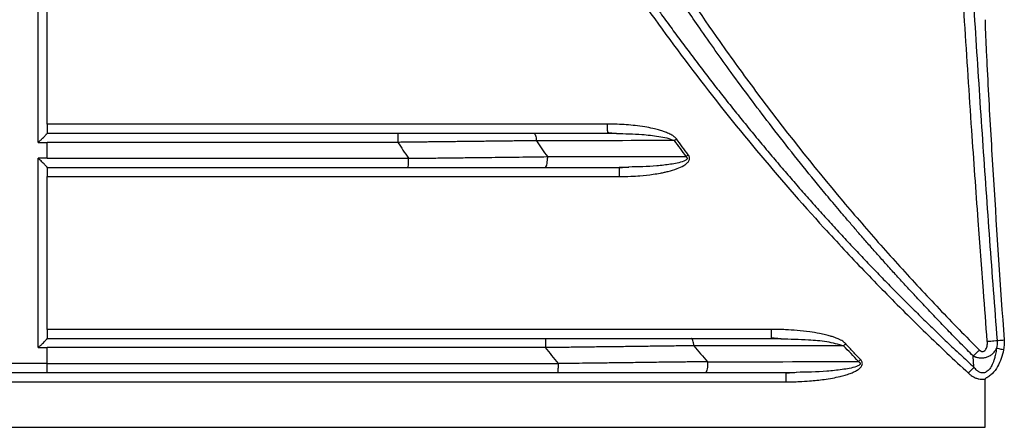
# Model space of a CAD drawing. Header units: millimetres. Extents: x 0 to 1118, y 0 to 864.
# Tile 49 of 76: x 657 to 700, y 83 to 101. Entities that reach past the tile are written whole.
import ezdxf

# ---------------------------------------------------------------- set-up
doc = ezdxf.new("R2010")
doc.units = ezdxf.units.MM

msp = doc.modelspace()

# ---------------------------------------------------------------- linework, layer by layer
at = {"color": 7, "linetype": 'Continuous', "lineweight": 30}
for p, q in [((657.771, 95.751), (657.771, 104.051)), ((658.171, 96.551), (658.171, 103.251)), ((682.747, 96.151), (683.123, 96.137)), ((657.771, 95.751), (657.854, 95.751)), ((657.854, 95.751), (658.171, 95.751)), ((658.171, 95.051), (658.171, 95.751)), ((658.087, 95.051), (657.771, 95.051)), ((657.771, 86.751), (657.771, 95.051)), ((658.171, 95.051), (658.087, 95.051)), ((683.253, 94.651), (683.25, 94.623)), ((683.661, 94.668), (683.253, 94.651)), ((658.171, 87.551), (658.171, 94.251)), ((689.936, 87.151), (690.341, 87.137)), ((657.771, 86.751), (658.171, 86.751)), ((658.171, 86.051), (658.171, 86.751)), ((658.171, 86.051), (598.171, 86.051)), ((690.563, 85.651), (690.56, 85.623)), ((691.009, 85.668), (690.563, 85.651)), ((699.292, 83.258), (699.292, 85.371)), ((557.05, 83.258), (699.292, 83.258))]:
    msp.add_line(p, q, dxfattribs=at)
for points, knots in [([(698.769, 86.386), (698.591, 86.565), (698.24, 86.918), (697.726, 87.444), (697.229, 87.959), (696.752, 88.461), (696.292, 88.951), (695.849, 89.428), (695.424, 89.892), (695.017, 90.342), (694.626, 90.779), (694.251, 91.202), (693.893, 91.612), (693.552, 92.006), (693.226, 92.386), (692.915, 92.752), (692.62, 93.102), (692.341, 93.437), (692.076, 93.757), (691.228, 94.79), (689.904, 96.46), (688.231, 98.699), (686.849, 100.646), (684.805, 103.659), (680.811, 110.092), (676.948, 117.944), (672.975, 128.354), (669.225, 141.694), (667.34, 159.689), (668.822, 177.338), (671.734, 189.891), (674.258, 197.369), (676.852, 203.93), (680.209, 211.077), (683.961, 217.373), (686.516, 221.166), (687.736, 222.918), (689.54, 225.375), (691.11, 227.37), (692.226, 228.726), (692.674, 229.265), (693.189, 229.873), (693.77, 230.55), (694.421, 231.293), (695.143, 232.102), (695.939, 232.974), (696.81, 233.905), (697.759, 234.896), (698.425, 235.568), (698.769, 235.915)], [0, 0, 0, 0, 0.004571, 0.009013, 0.013327, 0.017511, 0.021566, 0.025491, 0.029288, 0.032955, 0.036494, 0.039903, 0.043183, 0.046333, 0.049355, 0.052247, 0.055011, 0.057645, 0.06015, 0.062526, 0.081844, 0.098705, 0.113108, 0.125052, 0.164593, 0.250044, 0.282762, 0.366089, 0.49991, 0.607329, 0.684825, 0.732362, 0.74992, 0.812432, 0.874941, 0.882306, 0.895183, 0.913572, 0.937471, 0.941122, 0.94535, 0.950157, 0.955543, 0.961506, 0.968048, 0.975169, 0.982868, 0.991145, 1, 1, 1, 1]), ([(699.041, 235.655), (698.867, 235.48), (698.519, 235.13), (698.002, 234.601), (697.49, 234.07), (696.981, 233.535), (696.477, 232.997), (695.978, 232.456), (695.483, 231.912), (694.699, 231.039), (693.243, 229.373), (690.679, 226.264), (687.554, 222.082), (684.198, 217.02), (681.271, 211.999), (677.691, 204.986), (673.823, 195.582), (670.343, 183.09), (668.558, 170.807), (668.198, 159.457), (668.816, 149.755), (670.008, 142.03), (671.272, 136.258), (672.402, 131.971), (673.71, 127.738), (674.998, 124.109), (676.62, 119.988), (679.014, 114.586), (682.752, 107.548), (686.439, 101.829), (689.904, 97.053), (692, 94.408), (693.881, 92.201), (694.713, 91.247), (695.557, 90.304), (696.412, 89.373), (697.277, 88.453), (698.153, 87.543), (698.745, 86.945), (699.041, 86.647)], [0, 0, 0, 0, 0.004481, 0.008958, 0.01343, 0.017897, 0.02236, 0.026817, 0.03127, 0.035717, 0.048133, 0.071435, 0.108888, 0.142867, 0.181641, 0.214301, 0.285712, 0.365738, 0.448943, 0.510178, 0.571408, 0.624986, 0.651785, 0.678572, 0.705372, 0.732154, 0.748405, 0.78573, 0.839311, 0.892856, 0.909095, 0.946426, 0.954095, 0.961759, 0.969418, 0.977071, 0.984719, 0.992362, 1, 1, 1, 1]), ([(699.39, 87.029), (699.333, 87.766), (699.196, 89.53), (698.967, 92.613), (698.688, 96.551), (698.397, 100.955), (698.019, 107.126), (697.605, 114.795), (697.196, 124.061), (696.878, 133.33), (696.649, 142.602), (696.512, 151.876), (696.467, 161.151), (696.513, 170.426), (696.649, 179.699), (696.876, 188.971), (697.196, 198.241), (697.605, 207.507), (698.018, 215.155), (698.395, 221.327), (698.686, 225.718), (698.965, 229.662), (699.194, 232.745), (699.332, 234.523), (699.39, 235.272)], [0, 0, 0, 0, 0.014942, 0.035776, 0.0625, 0.094745, 0.124999, 0.1875, 0.249999, 0.3125, 0.374999, 0.4375, 0.5, 0.5625, 0.625, 0.687501, 0.750001, 0.812501, 0.875001, 0.904851, 0.9375, 0.963965, 0.984798, 1, 1, 1, 1]), ([(699.818, 235.237), (699.764, 234.524), (699.654, 233.098), (699.496, 230.961), (699.342, 228.824), (699.193, 226.689), (699.049, 224.555), (698.91, 222.422), (698.776, 220.29), (698.646, 218.16), (698.521, 216.031), (698.401, 213.903), (698.285, 211.776), (698.175, 209.651), (698.069, 207.527), (697.968, 205.404), (697.871, 203.283), (697.78, 201.163), (697.693, 199.044), (697.611, 196.927), (697.534, 194.811), (697.461, 192.697), (697.393, 190.583), (697.33, 188.472), (697.272, 186.361), (697.218, 184.252), (697.169, 182.145), (697.125, 180.039), (697.085, 177.934), (697.05, 175.831), (697.02, 173.729), (696.995, 171.629), (696.974, 169.53), (696.957, 167.433), (696.946, 165.337), (696.939, 163.243), (696.936, 160.411), (696.944, 156.837), (696.973, 152.521), (697.023, 148.197), (697.092, 143.868), (697.18, 139.533), (697.289, 135.191), (697.418, 130.844), (697.567, 126.49), (697.736, 122.131), (697.925, 117.766), (698.134, 113.396), (698.364, 109.02), (698.614, 104.639), (698.884, 100.253), (699.174, 95.861), (699.484, 91.464), (699.707, 88.532), (699.818, 87.065)], [0, 0, 0, 0, 0.014463, 0.028916, 0.043358, 0.057789, 0.072211, 0.086622, 0.101022, 0.115412, 0.129792, 0.144161, 0.15852, 0.172868, 0.187206, 0.201533, 0.21585, 0.230157, 0.244453, 0.258739, 0.273014, 0.287279, 0.301534, 0.315778, 0.330012, 0.344235, 0.358448, 0.372651, 0.386843, 0.401024, 0.415196, 0.429357, 0.443507, 0.457647, 0.471777, 0.485896, 0.500005, 0.529067, 0.558172, 0.587321, 0.616513, 0.64575, 0.67503, 0.704354, 0.733722, 0.763133, 0.792588, 0.822087, 0.85163, 0.881216, 0.910846, 0.94052, 0.970238, 1, 1, 1, 1]), ([(666.279, 148.251), (666.308, 148.022), (666.367, 147.565), (666.461, 146.88), (666.559, 146.196), (666.662, 145.512), (666.77, 144.829), (666.882, 144.147), (666.999, 143.466), (667.12, 142.785), (667.246, 142.105), (667.377, 141.425), (667.512, 140.747), (667.652, 140.069), (668.061, 138.151), (668.814, 135.012), (670.052, 130.69), (671.479, 126.426), (673.091, 122.229), (674.885, 118.106), (676.857, 114.067), (679.004, 110.119), (681.322, 106.267), (683.806, 102.52), (686.45, 98.887), (689.251, 95.372), (691.501, 92.79), (693.097, 91.058), (693.979, 90.125), (694.873, 89.203), (695.777, 88.293), (696.693, 87.394), (697.62, 86.507), (698.246, 85.925), (698.56, 85.634)], [0, 0, 0, 0, 0.009617, 0.019232, 0.028847, 0.038461, 0.048075, 0.05769, 0.067306, 0.076923, 0.086541, 0.096162, 0.105786, 0.115413, 0.125043, 0.187572, 0.250068, 0.312555, 0.37508, 0.4376, 0.500078, 0.562544, 0.625065, 0.687568, 0.750047, 0.812529, 0.875025, 0.892903, 0.910768, 0.928623, 0.946471, 0.964315, 0.982157, 1, 1, 1, 1]), ([(666.632, 148.287), (666.662, 148.058), (666.72, 147.602), (666.815, 146.917), (666.913, 146.232), (667.017, 145.546), (667.125, 144.859), (667.238, 144.173), (667.356, 143.486), (667.479, 142.798), (667.607, 142.111), (667.739, 141.422), (667.877, 140.734), (668.02, 140.046), (668.167, 139.357), (668.32, 138.668), (668.477, 137.98), (668.64, 137.291), (668.808, 136.602), (668.98, 135.913), (669.158, 135.224), (669.341, 134.536), (669.529, 133.847), (669.722, 133.159), (669.92, 132.471), (670.124, 131.783), (670.332, 131.095), (670.546, 130.408), (670.765, 129.721), (670.989, 129.035), (671.218, 128.349), (671.453, 127.664), (671.693, 126.979), (671.938, 126.295), (672.188, 125.611), (672.444, 124.929), (672.705, 124.246), (672.971, 123.565), (673.242, 122.884), (673.519, 122.205), (673.801, 121.526), (674.089, 120.848), (674.382, 120.171), (674.68, 119.495), (674.984, 118.821), (675.293, 118.147), (675.607, 117.475), (675.927, 116.803), (676.252, 116.133), (676.582, 115.465), (676.918, 114.797), (677.26, 114.131), (677.606, 113.467), (677.958, 112.804), (678.316, 112.143), (678.679, 111.483), (679.047, 110.825), (679.421, 110.169), (679.8, 109.514), (680.185, 108.861), (680.575, 108.211), (680.971, 107.562), (681.371, 106.915), (681.778, 106.27), (682.189, 105.627), (682.607, 104.986), (683.029, 104.348), (683.457, 103.712), (683.891, 103.078), (684.329, 102.446), (684.773, 101.817), (685.223, 101.19), (685.678, 100.566), (686.138, 99.944), (686.604, 99.325), (687.074, 98.709), (687.551, 98.095), (688.032, 97.484), (688.519, 96.876), (689.011, 96.271), (689.508, 95.669), (690.011, 95.069), (690.519, 94.473), (691.032, 93.88), (691.55, 93.29), (692.074, 92.703), (692.603, 92.119), (693.138, 91.538), (693.678, 90.96), (694.224, 90.385), (694.775, 89.814), (695.332, 89.245), (695.896, 88.679), (696.465, 88.116), (697.04, 87.556), (697.621, 86.999), (698.209, 86.444), (698.605, 86.078), (698.803, 85.894)], [0, 0, 0, 0, 0.00963, 0.019276, 0.028939, 0.038619, 0.048315, 0.058027, 0.067756, 0.077502, 0.087264, 0.097042, 0.106838, 0.116649, 0.126477, 0.136322, 0.146183, 0.156061, 0.165955, 0.175866, 0.185793, 0.195737, 0.205697, 0.215674, 0.225667, 0.235677, 0.245704, 0.255747, 0.265806, 0.275882, 0.285975, 0.296084, 0.30621, 0.316352, 0.326511, 0.336687, 0.346879, 0.357088, 0.367314, 0.377556, 0.387815, 0.398091, 0.408383, 0.418692, 0.429019, 0.439361, 0.449721, 0.460097, 0.47049, 0.4809, 0.491326, 0.501769, 0.512228, 0.522704, 0.533196, 0.543704, 0.554229, 0.56477, 0.575328, 0.585901, 0.596491, 0.607097, 0.617718, 0.628356, 0.63901, 0.64968, 0.660365, 0.671066, 0.681784, 0.692516, 0.703265, 0.714029, 0.724808, 0.735604, 0.746414, 0.75724, 0.768081, 0.778938, 0.78981, 0.800696, 0.811598, 0.822515, 0.833447, 0.844394, 0.855356, 0.866334, 0.877331, 0.888348, 0.899387, 0.91045, 0.921537, 0.932651, 0.943794, 0.954967, 0.966173, 0.977412, 0.988687, 1, 1, 1, 1]), ([(699.292, 101.129), (699.293, 100.982), (699.298, 100.836), (699.309, 100.543), (699.315, 100.396), (699.334, 99.957), (699.348, 99.665), (699.391, 98.787), (699.422, 98.201), (699.519, 96.446), (699.588, 95.276), (699.805, 91.766), (699.96, 89.427), (700.126, 87.089)], [0, 0, 0, 0, 0.03125, 0.03125, 0.0625, 0.0625, 0.125, 0.125, 0.25, 0.25, 0.5, 0.5, 1, 1, 1, 1]), ([(658.171, 96.551), (658.171, 96.536), (658.171, 96.505), (658.171, 96.461), (658.171, 96.419), (658.171, 96.378), (658.171, 96.339), (658.171, 96.303), (658.171, 96.26), (658.171, 96.216), (658.171, 96.178), (658.171, 96.155), (658.171, 96.152), (658.171, 96.151)], [0, 0, 0, 0, 0.073227, 0.144307, 0.21415, 0.283713, 0.353966, 0.42585, 0.500244, 0.628421, 0.751055, 0.873208, 1, 1, 1, 1]), ([(685.756, 95.901), (685.747, 95.913), (685.729, 95.936), (685.698, 95.968), (685.655, 96.006), (685.594, 96.048), (685.48, 96.112), (685.332, 96.178), (685.152, 96.25), (684.954, 96.304), (684.692, 96.371), (684.351, 96.435), (683.961, 96.487), (683.557, 96.525), (683.153, 96.547), (682.879, 96.55), (682.74, 96.551)], [0, 0, 0, 0, 0.0140147, 0.0281825, 0.0426044, 0.0684501, 0.0987504, 0.1674145, 0.2227038, 0.2832902, 0.3633046, 0.4805032, 0.6136649, 0.7387862, 0.867504, 1, 1, 1, 1]), ([(657.771, 95.751), (657.785, 95.764), (657.813, 95.79), (657.854, 95.827), (657.895, 95.863), (657.943, 95.91), (657.999, 95.967), (658.057, 96.029), (658.106, 96.081), (658.14, 96.116), (658.16, 96.137), (658.17, 96.149), (658.171, 96.15), (658.172, 96.151)], [0, 0, 0, 0, 0.0742867, 0.1489508, 0.217715, 0.2897274, 0.4188646, 0.5481405, 0.6734385, 0.7823925, 0.8576118, 0.9297618, 1, 1, 1, 1]), ([(658.171, 96.151), (659.342, 96.151), (661.682, 96.151), (665.193, 96.151), (668.704, 96.151), (672.215, 96.151), (675.726, 96.151), (679.237, 96.151), (681.577, 96.151), (682.747, 96.151)], [0, 0, 0, 0, 0.142858, 0.285715, 0.428572, 0.571428, 0.714285, 0.857142, 1, 1, 1, 1]), ([(673.539, 96.151), (673.541, 96.151), (673.543, 96.108), (673.545, 95.96), (673.546, 95.856), (673.546, 95.751)], [0, 0, 0, 0, 0.5, 0.5, 1, 1, 1, 1]), ([(679.504, 96.151), (679.516, 96.151), (679.529, 96.144), (679.554, 96.113), (679.566, 96.089), (679.587, 96.027), (679.595, 95.99), (679.609, 95.908), (679.613, 95.865), (679.615, 95.823)], [0, 0, 0, 0, 0.25, 0.25, 0.5, 0.5, 0.75, 0.75, 1, 1, 1, 1]), ([(682.726, 96.185), (682.794, 96.177), (682.929, 96.163), (683.063, 96.152), (683.13, 96.147)], [0, 0, 0, 0, 0.4991321, 1, 1, 1, 1]), ([(682.747, 96.151), (682.746, 96.152), (682.745, 96.153), (682.744, 96.183), (682.744, 96.183)], [0, 0, 0, 0, 0.981222, 1, 1, 1, 1]), ([(686.277, 95.203), (686.19, 95.319), (686.016, 95.551), (685.843, 95.785), (685.756, 95.901)], [0, 0, 0, 0, 0.500007, 1, 1, 1, 1]), ([(673.546, 95.751), (670.628, 95.751), (668.776, 95.751), (662.941, 95.751), (661.089, 95.751), (658.171, 95.751)], [0, 0, 0, 0, 0.5, 0.5, 1, 1, 1, 1]), ([(679.615, 95.823), (679.506, 95.822), (679.29, 95.819), (678.967, 95.815), (678.647, 95.811), (678.33, 95.807), (678.017, 95.804), (677.707, 95.8), (677.401, 95.796), (677.099, 95.793), (676.801, 95.789), (676.506, 95.786), (676.216, 95.782), (675.929, 95.779), (675.647, 95.775), (675.369, 95.772), (675.096, 95.769), (674.827, 95.766), (674.562, 95.763), (674.301, 95.76), (674.045, 95.757), (673.794, 95.754), (673.628, 95.752), (673.546, 95.751)], [0, 0, 0, 0, 0.055158, 0.109564, 0.163215, 0.216114, 0.268259, 0.31965, 0.370287, 0.420171, 0.4693, 0.517675, 0.565296, 0.612162, 0.658274, 0.703631, 0.748234, 0.792082, 0.835175, 0.877514, 0.919097, 0.959926, 1, 1, 1, 1]), ([(673.546, 95.751), (673.619, 95.639), (673.771, 95.405), (673.925, 95.172), (674.004, 95.051)], [0, 0, 0, 0, 0.480225, 1, 1, 1, 1]), ([(658.172, 94.651), (658.171, 94.651), (658.171, 94.652), (658.167, 94.657), (658.161, 94.664), (658.151, 94.674), (658.134, 94.692), (658.102, 94.725), (658.054, 94.776), (657.997, 94.838), (657.931, 94.905), (657.868, 94.963), (657.814, 95.013), (657.785, 95.038), (657.771, 95.051)], [0, 0, 0, 0, 0.0439, 0.088453, 0.133962, 0.18071, 0.228958, 0.336151, 0.459823, 0.586076, 0.711548, 0.850879, 0.925092, 1, 1, 1, 1]), ([(658.171, 95.051), (661.165, 95.051), (663.094, 95.051), (669.081, 95.051), (671.011, 95.051), (674.004, 95.051)], [0, 0, 0, 0, 0.5, 0.5, 1, 1, 1, 1]), ([(673.998, 94.651), (674, 94.651), (674.001, 94.694), (674.004, 94.842), (674.004, 94.946), (674.004, 95.051)], [0, 0, 0, 0, 0.5, 0.5, 1, 1, 1, 1]), ([(674.004, 95.051), (674.119, 95.052), (674.348, 95.055), (674.692, 95.059), (675.036, 95.063), (675.379, 95.067), (675.722, 95.071), (676.064, 95.075), (676.405, 95.079), (676.746, 95.083), (677.167, 95.088), (677.672, 95.094), (678.266, 95.101), (678.87, 95.109), (679.484, 95.116), (679.894, 95.121), (680.102, 95.124)], [0, 0, 0, 0, 0.055637, 0.111257, 0.16686, 0.222446, 0.278014, 0.333564, 0.389097, 0.444612, 0.500109, 0.595439, 0.693094, 0.793073, 0.895375, 1, 1, 1, 1]), ([(679.991, 94.651), (680.021, 94.651), (680.049, 94.693), (680.092, 94.843), (680.104, 94.945), (680.104, 95.051)], [0, 0, 0, 0, 0.5, 0.5, 1, 1, 1, 1]), ([(680.102, 95.124), (680.102, 95.112), (680.103, 95.097), (680.103, 95.073), (680.104, 95.061), (680.104, 95.051)], [0, 0, 0, 0, 0.499968, 0.601133, 1, 1, 1, 1]), ([(683.245, 94.251), (683.415, 94.253), (683.72, 94.257), (684.22, 94.288), (684.654, 94.336), (685.01, 94.394), (685.226, 94.437), (685.473, 94.495), (685.764, 94.581), (686.043, 94.704), (686.215, 94.824), (686.297, 94.919), (686.331, 95.001), (686.335, 95.069), (686.317, 95.138), (686.291, 95.18), (686.277, 95.203)], [0, 0, 0, 0, 0.1463838, 0.2629251, 0.4305291, 0.5217187, 0.5735533, 0.6205067, 0.7402369, 0.8339291, 0.8819981, 0.9196558, 0.9393936, 0.9576882, 0.9771546, 1, 1, 1, 1]), ([(658.171, 94.651), (659.366, 94.651), (661.754, 94.651), (665.338, 94.651), (668.921, 94.651), (672.504, 94.651), (676.087, 94.651), (679.67, 94.651), (682.058, 94.651), (683.253, 94.651)], [0, 0, 0, 0, 0.142858, 0.285715, 0.428572, 0.571428, 0.714285, 0.857142, 1, 1, 1, 1]), ([(658.171, 94.651), (658.171, 94.651), (658.171, 94.65), (658.171, 94.642), (658.171, 94.63), (658.171, 94.613), (658.171, 94.591), (658.171, 94.565), (658.171, 94.526), (658.171, 94.474), (658.171, 94.405), (658.171, 94.33), (658.171, 94.278), (658.171, 94.251)], [0, 0, 0, 0, 0.073213, 0.144279, 0.214109, 0.283659, 0.353899, 0.42577, 0.50015, 0.628424, 0.751102, 0.873252, 1, 1, 1, 1]), ([(683.669, 94.655), (683.596, 94.651), (683.449, 94.642), (683.303, 94.63), (683.23, 94.624)], [0, 0, 0, 0, 0.49852, 1, 1, 1, 1]), ([(658.171, 87.551), (658.171, 87.536), (658.171, 87.505), (658.171, 87.461), (658.171, 87.419), (658.171, 87.378), (658.171, 87.339), (658.171, 87.303), (658.171, 87.26), (658.171, 87.216), (658.171, 87.178), (658.171, 87.155), (658.171, 87.152), (658.171, 87.151)], [0, 0, 0, 0, 0.073227, 0.144307, 0.21415, 0.283713, 0.353966, 0.42585, 0.500244, 0.628421, 0.751055, 0.873208, 1, 1, 1, 1]), ([(693.182, 86.922), (693.169, 86.936), (693.143, 86.962), (693.098, 86.998), (693.038, 87.04), (692.954, 87.086), (692.855, 87.131), (692.755, 87.172), (692.644, 87.213), (692.493, 87.264), (692.283, 87.316), (691.981, 87.384), (691.564, 87.451), (691.065, 87.507), (690.614, 87.536), (690.24, 87.547), (690.036, 87.55), (689.928, 87.551)], [0, 0, 0, 0, 0.016544, 0.033378, 0.050607, 0.081616, 0.119325, 0.147358, 0.177807, 0.224996, 0.289314, 0.370414, 0.501225, 0.665916, 0.817893, 0.903728, 1, 1, 1, 1]), ([(657.771, 86.751), (657.785, 86.764), (657.813, 86.79), (657.855, 86.827), (657.895, 86.863), (657.943, 86.91), (657.999, 86.967), (658.057, 87.029), (658.106, 87.081), (658.14, 87.116), (658.16, 87.137), (658.17, 87.149), (658.171, 87.15), (658.172, 87.151)], [0, 0, 0, 0, 0.074294, 0.14896, 0.217725, 0.289746, 0.418901, 0.548164, 0.67345, 0.782401, 0.857618, 0.929765, 1, 1, 1, 1]), ([(658.171, 87.151), (659.348, 87.151), (661.701, 87.151), (665.231, 87.151), (668.76, 87.151), (672.29, 87.151), (675.819, 87.151), (679.349, 87.151), (682.878, 87.151), (686.407, 87.151), (688.76, 87.151), (689.936, 87.151)], [0, 0, 0, 0, 0.111112, 0.222223, 0.333334, 0.444445, 0.555555, 0.666666, 0.777777, 0.888888, 1, 1, 1, 1]), ([(680.015, 87.151), (680.016, 87.151), (680.018, 87.108), (680.021, 86.96), (680.022, 86.856), (680.022, 86.751)], [0, 0, 0, 0, 0.5, 0.5, 1, 1, 1, 1]), ([(686.52, 86.833), (686.406, 86.832), (686.177, 86.829), (685.831, 86.824), (685.483, 86.82), (685.133, 86.815), (684.78, 86.811), (684.425, 86.806), (684.068, 86.802), (683.709, 86.797), (683.348, 86.792), (682.986, 86.788), (682.621, 86.783), (682.254, 86.779), (681.886, 86.774), (681.516, 86.769), (681.145, 86.765), (680.772, 86.76), (680.397, 86.756), (680.147, 86.753), (680.022, 86.751)], [0, 0, 0, 0, 0.054031, 0.108243, 0.162634, 0.217204, 0.271955, 0.326884, 0.381993, 0.437282, 0.492749, 0.548396, 0.604221, 0.660225, 0.716408, 0.77277, 0.82931, 0.886028, 0.942925, 1, 1, 1, 1]), ([(686.52, 86.833), (686.518, 86.874), (686.514, 86.916), (686.501, 86.995), (686.493, 87.032), (686.473, 87.091), (686.462, 87.114), (686.439, 87.144), (686.427, 87.151), (686.416, 87.151)], [0, 0, 0, 0, 0.25, 0.25, 0.5, 0.5, 0.75, 0.75, 1, 1, 1, 1]), ([(689.913, 87.185), (689.986, 87.177), (690.132, 87.163), (690.276, 87.152), (690.349, 87.147)], [0, 0, 0, 0, 0.499228, 1, 1, 1, 1]), ([(689.936, 87.151), (689.935, 87.152), (689.934, 87.153), (689.933, 87.183), (689.933, 87.183)], [0, 0, 0, 0, 0.981213, 1, 1, 1, 1]), ([(693.832, 86.224), (693.723, 86.34), (693.506, 86.572), (693.29, 86.806), (693.182, 86.922)], [0, 0, 0, 0, 0.5001085, 1, 1, 1, 1]), ([(699.041, 86.647), (699.052, 86.637), (699.072, 86.618), (699.106, 86.598), (699.14, 86.585), (699.188, 86.579), (699.25, 86.596), (699.311, 86.651), (699.354, 86.729), (699.382, 86.819), (699.395, 86.921), (699.392, 86.991), (699.39, 87.029)], [0, 0, 0, 0, 0.0619415, 0.1177856, 0.1694043, 0.2191485, 0.3204355, 0.4348085, 0.5626813, 0.6972013, 0.8373858, 1, 1, 1, 1]), ([(699.39, 87.029), (699.497, 87.038), (699.678, 87.052), (699.789, 87.062), (699.818, 87.065)], [0.6949168, 0.6949168, 0.6949168, 0.6949168, 1.1010742, 1.4061574, 1.4061574, 1.4061574, 1.4061574]), ([(699.818, 87.065), (699.844, 87.067), (699.885, 87.07), (699.992, 87.078), (700.058, 87.083), (700.126, 87.089)], [0, 0, 0, 0, 0.5, 0.5, 1, 1, 1, 1]), ([(680.022, 86.751), (677.239, 86.751), (675.522, 86.751), (669.955, 86.751), (668.238, 86.751), (662.671, 86.751), (660.955, 86.751), (658.171, 86.751)], [0, 0, 0, 0, 0.3333333, 0.3333333, 0.6666667, 0.6666667, 1, 1, 1, 1]), ([(698.769, 86.386), (698.785, 86.379), (698.814, 86.366), (698.855, 86.351), (698.888, 86.34), (698.933, 86.327), (698.99, 86.313), (699.088, 86.299), (699.209, 86.3), (699.356, 86.33), (699.495, 86.389), (699.598, 86.46), (699.67, 86.53), (699.719, 86.589), (699.762, 86.654), (699.784, 86.699), (699.795, 86.722)], [0, 0, 0, 0, 0.042451, 0.078136, 0.106535, 0.127263, 0.192071, 0.248885, 0.362895, 0.480755, 0.606128, 0.73238, 0.792885, 0.863749, 0.932965, 1, 1, 1, 1]), ([(698.769, 86.386), (698.805, 86.418), (698.849, 86.459), (698.944, 86.55), (698.994, 86.6), (699.041, 86.647)], [0, 0, 0, 0, 0.5, 0.5, 1, 1, 1, 1]), ([(698.803, 85.894), (698.801, 85.928), (698.795, 86.01), (698.786, 86.14), (698.777, 86.27), (698.772, 86.352), (698.769, 86.386)], [0, 0, 0, 0, 0.208564, 0.499998, 0.791612, 1, 1, 1, 1]), ([(699.795, 86.722), (699.789, 86.677), (699.777, 86.592), (699.754, 86.471), (699.729, 86.364), (699.704, 86.272), (699.673, 86.174), (699.635, 86.072), (699.571, 85.933), (699.491, 85.809), (699.39, 85.713), (699.306, 85.663), (699.214, 85.641), (699.117, 85.647), (699.038, 85.677), (698.978, 85.716), (698.925, 85.758), (698.864, 85.817), (698.824, 85.867), (698.803, 85.894)], [0, 0, 0, 0, 0.076064, 0.14475, 0.205955, 0.25959, 0.305584, 0.378397, 0.441268, 0.562114, 0.620934, 0.671022, 0.721796, 0.773195, 0.829736, 0.858755, 0.891597, 0.943373, 1, 1, 1, 1]), ([(700.1, 86.654), (700.074, 86.526), (700.041, 86.399), (699.956, 86.152), (699.904, 86.031), (699.773, 85.804), (699.695, 85.697), (699.555, 85.562), (699.504, 85.522), (699.423, 85.467), (699.394, 85.45), (699.352, 85.424), (699.338, 85.416), (699.318, 85.402), (699.311, 85.397), (699.299, 85.386), (699.292, 85.38), (699.292, 85.371)], [0, 0, 0, 0, 0.25, 0.25, 0.5, 0.5, 0.75, 0.75, 0.875, 0.875, 0.9375, 0.9375, 0.96875, 0.96875, 0.984375, 0.984375, 1, 1, 1, 1]), ([(700.1, 86.654), (700.031, 86.669), (699.966, 86.684), (699.86, 86.707), (699.82, 86.716), (699.795, 86.722)], [0, 0, 0, 0, 0.5, 0.5, 1, 1, 1, 1]), ([(658.169, 85.651), (658.17, 85.651), (658.17, 85.694), (658.171, 85.842), (658.171, 85.946), (658.171, 86.051)], [0, 0, 0, 0, 0.5, 0.5, 1, 1, 1, 1]), ([(658.171, 86.051), (661.016, 86.051), (662.796, 86.051), (668.486, 86.051), (670.266, 86.051), (675.956, 86.051), (677.735, 86.051), (680.58, 86.051)], [0, 0, 0, 0, 0.333333, 0.333333, 0.666667, 0.666667, 1, 1, 1, 1]), ([(680.573, 85.651), (680.573, 85.652), (680.574, 85.653), (680.574, 85.66), (680.575, 85.671), (680.576, 85.684), (680.576, 85.699), (680.577, 85.714), (680.577, 85.729), (680.577, 85.743), (680.578, 85.756), (680.578, 85.764), (680.578, 85.787), (680.58, 85.868), (680.58, 85.973), (680.58, 86.051)], [0, 0, 0, 0, 0.0744253, 0.1434831, 0.2071721, 0.2654912, 0.3184394, 0.3660157, 0.4082194, 0.4450495, 0.4765056, 0.502587, 0.5035583, 0.6329108, 1, 1, 1, 1]), ([(687.12, 86.134), (687.013, 86.133), (686.798, 86.13), (686.475, 86.125), (686.15, 86.121), (685.824, 86.117), (685.336, 86.111), (684.683, 86.103), (683.899, 86.092), (683.156, 86.083), (682.47, 86.074), (681.813, 86.066), (681.186, 86.058), (680.779, 86.053), (680.58, 86.051)], [0, 0, 0, 0, 0.050285, 0.100652, 0.1511, 0.201622, 0.252217, 0.377068, 0.502947, 0.611763, 0.715927, 0.815384, 0.910088, 1, 1, 1, 1]), ([(687.122, 86.051), (687.122, 85.946), (687.111, 85.842), (687.071, 85.694), (687.044, 85.651), (687.016, 85.651)], [0, 0, 0, 0, 0.5, 0.5, 1, 1, 1, 1]), ([(690.554, 85.251), (690.66, 85.252), (690.856, 85.254), (691.204, 85.264), (691.66, 85.292), (692.146, 85.343), (692.592, 85.414), (692.859, 85.469), (693.043, 85.515), (693.189, 85.556), (693.36, 85.61), (693.539, 85.683), (693.69, 85.762), (693.815, 85.851), (693.893, 85.95), (693.917, 86.042), (693.906, 86.112), (693.876, 86.174), (693.847, 86.207), (693.832, 86.224)], [0, 0, 0, 0, 0.084015, 0.155819, 0.276854, 0.446754, 0.543727, 0.63585, 0.66333, 0.694161, 0.75687, 0.805409, 0.848122, 0.892181, 0.926136, 0.946031, 0.965702, 0.981635, 1, 1, 1, 1]), ([(690.563, 85.651), (689.375, 85.651), (686.998, 85.651), (683.433, 85.651), (679.867, 85.651), (676.302, 85.651), (672.737, 85.651), (669.172, 85.651), (665.606, 85.651), (662.041, 85.651), (658.476, 85.651), (654.911, 85.651), (651.345, 85.651), (647.78, 85.651), (644.215, 85.651), (640.65, 85.651), (637.084, 85.651), (633.519, 85.651), (629.954, 85.651), (626.389, 85.651), (622.823, 85.651), (619.258, 85.651), (615.693, 85.651), (612.128, 85.651), (608.562, 85.651), (604.997, 85.651), (601.432, 85.651), (597.866, 85.651), (594.301, 85.651), (590.736, 85.651), (587.171, 85.651), (583.605, 85.651), (580.04, 85.651), (576.475, 85.651), (572.91, 85.651), (569.344, 85.651), (566.968, 85.651), (565.779, 85.651)], [0, 0, 0, 0, 0.0285756, 0.0571506, 0.0857248, 0.1142983, 0.1428713, 0.1714436, 0.2000155, 0.2285869, 0.2571578, 0.2857284, 0.3142986, 0.3428686, 0.3714383, 0.4000077, 0.4285771, 0.4571463, 0.4857154, 0.5142846, 0.5428537, 0.5714229, 0.5999923, 0.6285617, 0.6571314, 0.6857014, 0.7142716, 0.7428422, 0.7714131, 0.7999845, 0.8285564, 0.8571287, 0.8857017, 0.9142752, 0.9428494, 0.9714244, 1, 1, 1, 1]), ([(691.017, 85.655), (690.937, 85.651), (690.777, 85.642), (690.618, 85.63), (690.538, 85.624)], [0, 0, 0, 0, 0.4987535, 1, 1, 1, 1]), ([(698.56, 85.634), (698.603, 85.681), (698.648, 85.73), (698.732, 85.82), (698.771, 85.861), (698.803, 85.894)], [0, 0, 0, 0, 0.5, 0.5, 1, 1, 1, 1]), ([(698.56, 85.634), (698.581, 85.615), (698.622, 85.578), (698.688, 85.529), (698.753, 85.486), (698.82, 85.449), (698.888, 85.418), (698.956, 85.394), (699.032, 85.375), (699.114, 85.363), (699.204, 85.36), (699.263, 85.368), (699.292, 85.371)], [0, 0, 0, 0, 0.105279, 0.206389, 0.303793, 0.39801, 0.489611, 0.579218, 0.667495, 0.780105, 0.89036, 1, 1, 1, 1])]:
    msp.add_open_spline(points, degree=3, knots=knots, dxfattribs=at)
for points in [[(682.74, 96.551), (674.551, 96.551), (666.361, 96.551), (658.171, 96.551)], [(685.655, 95.826), (685.689, 95.851), (685.723, 95.877), (685.756, 95.901)], [(685.655, 95.826), (683.641, 95.825), (681.627, 95.824), (679.615, 95.823)], [(679.615, 95.823), (679.776, 95.589), (679.939, 95.356), (680.102, 95.124)], [(685.655, 95.826), (685.828, 95.592), (686.001, 95.359), (686.176, 95.127)], [(680.102, 95.124), (682.125, 95.125), (684.15, 95.126), (686.176, 95.127)], [(686.277, 95.203), (686.241, 95.176), (686.206, 95.15), (686.176, 95.127)], [(658.171, 94.251), (666.53, 94.251), (674.888, 94.251), (683.245, 94.251)], [(689.928, 87.551), (679.343, 87.551), (668.757, 87.551), (658.171, 87.551)], [(693.09, 86.837), (690.898, 86.836), (688.708, 86.834), (686.52, 86.833)], [(686.52, 86.833), (686.719, 86.599), (686.919, 86.366), (687.12, 86.134)], [(693.182, 86.922), (693.151, 86.894), (693.119, 86.864), (693.09, 86.837)], [(693.74, 86.138), (693.522, 86.37), (693.306, 86.603), (693.09, 86.837)], [(699.818, 87.065), (699.827, 86.948), (699.819, 86.831), (699.795, 86.722)], [(700.126, 87.089), (700.136, 86.943), (700.128, 86.797), (700.1, 86.654)], [(680.58, 86.051), (680.393, 86.284), (680.207, 86.517), (680.022, 86.751)], [(687.12, 86.134), (689.325, 86.135), (691.531, 86.136), (693.74, 86.138)], [(687.12, 86.134), (687.121, 86.107), (687.122, 86.079), (687.122, 86.051)], [(693.832, 86.224), (693.799, 86.193), (693.768, 86.164), (693.74, 86.138)], [(565.788, 85.251), (607.37, 85.251), (648.972, 85.251), (690.554, 85.251)]]:
    msp.add_open_spline(points, degree=3, dxfattribs=at)
at = {"color": 8, "linetype": 'Continuous', "lineweight": 30}
for points, knots in [([(682.744, 96.183), (682.744, 96.208), (682.742, 96.259), (682.74, 96.395), (682.74, 96.499), (682.74, 96.551)], [0, 0, 0, 0, 0.329053, 0.664527, 1, 1, 1, 1]), ([(683.123, 96.137), (683.498, 96.131), (684.12, 96.12), (684.857, 96.034), (685.335, 95.96), (685.551, 95.87), (685.655, 95.826)], [0, 0, 0, 0, 0.437889, 0.727202, 0.868867, 1, 1, 1, 1]), ([(686.176, 95.127), (686.186, 95.119), (686.206, 95.105), (686.224, 95.08), (686.231, 95.059), (686.23, 95.043), (686.226, 95.027), (686.214, 95.007), (686.169, 94.964), (685.936, 94.859), (685.497, 94.784), (684.691, 94.686), (684.074, 94.675), (683.661, 94.668)], [0, 0, 0, 0, 0.014189, 0.026718, 0.032407, 0.037963, 0.043692, 0.049771, 0.063207, 0.110422, 0.325281, 0.548347, 1, 1, 1, 1]), ([(683.25, 94.623), (683.25, 94.622), (683.249, 94.612), (683.247, 94.537), (683.245, 94.409), (683.245, 94.304), (683.245, 94.251)], [0, 0, 0, 0, 0.0264327, 0.3509551, 0.6754776, 1, 1, 1, 1]), ([(689.933, 87.183), (689.932, 87.208), (689.93, 87.259), (689.928, 87.395), (689.928, 87.499), (689.928, 87.551)], [0, 0, 0, 0, 0.329051, 0.664526, 1, 1, 1, 1]), ([(690.341, 87.137), (690.744, 87.128), (691.413, 87.113), (692.339, 87.043), (692.844, 86.905), (693.09, 86.837)], [0, 0, 0, 0, 0.436141, 0.724844, 1, 1, 1, 1]), ([(693.74, 86.138), (693.753, 86.13), (693.778, 86.115), (693.804, 86.091), (693.816, 86.069), (693.819, 86.052), (693.816, 86.034), (693.805, 86.012), (693.755, 85.965), (693.494, 85.859), (693.013, 85.784), (692.131, 85.686), (691.459, 85.675), (691.009, 85.668)], [0, 0, 0, 0, 0.015046, 0.028465, 0.034403, 0.040002, 0.045566, 0.051462, 0.064867, 0.112499, 0.327883, 0.550341, 1, 1, 1, 1]), ([(690.56, 85.623), (690.56, 85.622), (690.559, 85.612), (690.557, 85.537), (690.555, 85.409), (690.554, 85.304), (690.554, 85.251)], [0, 0, 0, 0, 0.026424, 0.350949, 0.675475, 1, 1, 1, 1])]:
    msp.add_open_spline(points, degree=3, knots=knots, dxfattribs=at)

doc.saveas('drawing.dxf')
